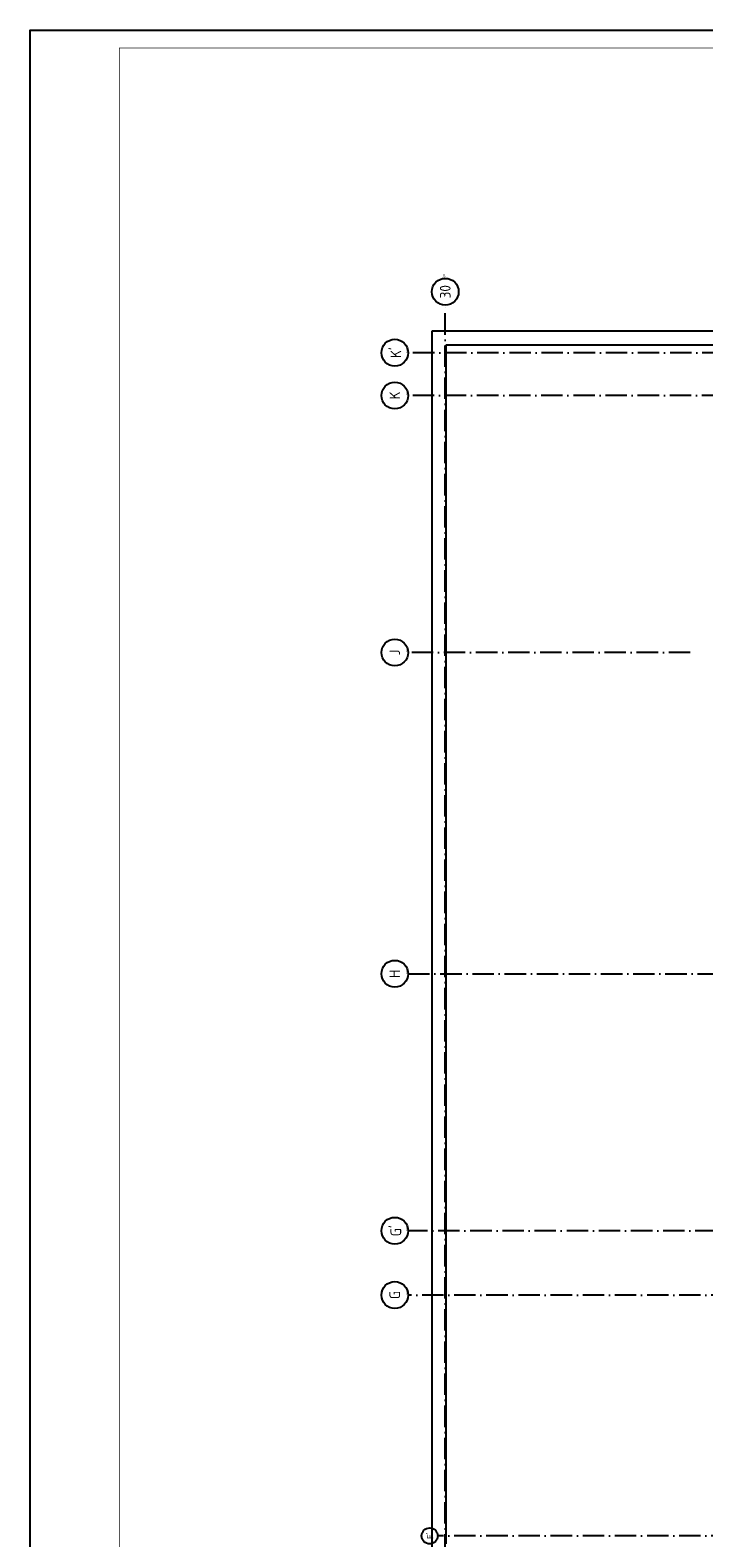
# Model space of a CAD drawing. Header units: millimetres. Extents: x -6587 to 112313, y 244 to 84344.
# Tile 17 of 63: x -6587 to 12282, y 42103 to 84344. Entities that reach past the tile are written whole.
import ezdxf
from ezdxf.enums import TextEntityAlignment as Align

# ---------------------------------------------------------------- set-up
doc = ezdxf.new("R2010")
doc.units = ezdxf.units.MM
doc.header["$LTSCALE"] = 100
doc.linetypes.add('DASHDOT', pattern=[9, 6, -1.5, 0, -1.5])
doc.layers.get('0').update_dxf_attribs({"color": 9, "linetype": 'CONTINUOUS'})
for name, color, linetype in [('AL$7----_STRAMIEN', 1, 'DASHDOT'), ('AL27----_DAKEN', 7, 'CONTINUOUS'), ('ALN-----_BLOCKNAAM', 2, 'CONTINUOUS'), ('LIJN025', 10, 'CONTINUOUS'), ('LIJN050', 90, 'CONTINUOUS'), ('TEKST25', 10, 'CONTINUOUS'), ('TEKST35', 50, 'CONTINUOUS'), ('TEKST50', 90, 'CONTINUOUS')]:
    doc.layers.add(name, color=color, linetype=linetype)
doc.styles.add('ISO', font='ISO.SHX')
doc.styles.add('ROMAND', font='romand')
doc.styles.get("Standard").update_dxf_attribs({"font": 'iso.shx'})

# ---------------------------------------------------------------- blocks, each defined once
blk = doc.blocks.new('A0-G')
at = {"layer": 'LIJN025'}
blk.add_lwpolyline([(1189, 841), (1189, 0), (0, 0), (0, 841)], close=True, dxfattribs=at)
at = {"layer": 'LIJN050', "const_width": 0.2}
blk.add_lwpolyline([(1184, 836), (25, 836), (25, 5), (1184, 5)], close=True, dxfattribs=at)
at = {"layer": 'TEKST25', "style": 'ROMAND', "width": 2.899115}
blk.add_attdef('STATUS', text='', height=2.5, dxfattribs=at).set_placement((1143, 71.5), (1182, 71.5), align=Align.FIT)
at = {"layer": 'TEKST25', "style": 'ISO'}
for tag, p in [('E', (1144.25, 66)), ('NAAM-E', (1155.75, 66)), ('DATUM-E', (1174, 66)), ('D', (1144.25, 61)), ('NAAM-D', (1155.75, 61)), ('DATUM-D', (1174, 61)), ('C', (1144.25, 56)), ('NAAM-C', (1155.75, 56)), ('DATUM-C', (1174, 56)), ('B', (1144.25, 51)), ('NAAM-B', (1155.75, 51)), ('DATUM-B', (1174, 51)), ('A', (1144.25, 46)), ('NAAM-A', (1155.75, 46)), ('DATUM-A', (1174, 46))]:
    blk.add_attdef(tag, text='', height=2.5, dxfattribs=at).set_placement(p, align=Align.CENTER)
for tag, p in [('DATUM', (1021.75, 36.25)), ('SCHAAL', (1057, 36.25)), ('GETEKEND', (1087.25, 36.25)), ('GECONTOL.', (1122, 36.25)), ('FORMAAT', (1152.25, 28.25))]:
    blk.add_attdef(tag, p, '', height=2.5, dxfattribs=at)
at = {"layer": 'TEKST35', "style": 'ISO'}
for tag, p in [('PROJECT', (1023.5, 72.5)), ('PLAATS', (1023.5, 63.5)), ('INSTALLATIE-REGEL1', (1023.5, 52.5)), ('INSTALLATIE-REGEL2', (1023.5, 43.5))]:
    blk.add_attdef(tag, p, '', height=4, dxfattribs=at)
blk.add_attdef('PROJ.NR.', text='', height=4, dxfattribs=at).set_placement((1170, 23), align=Align.CENTER)
at = {"layer": 'TEKST50', "style": 'ISO'}
blk.add_attdef('FILE-NAAM', text='', height=5, dxfattribs=at).set_placement((1162.5, 7.5), align=Align.CENTER)
blk = doc.blocks.new('1011')
at = {"layer": 'AL$7----_STRAMIEN', "color": 7, "linetype": 'Continuous'}
blk.add_circle((-750, 0), 750, dxfattribs=at)
at = {"layer": 'AL$7----_STRAMIEN', "color": 3, "linetype": 'Continuous'}
blk.add_attdef('STR-NAAM', text='', height=600, rotation=360, dxfattribs=at).set_placement((-750, 0), align=Align.MIDDLE)
at = {"layer": 'ALN-----_BLOCKNAAM', "linetype": 'Continuous'}
blk.add_text('1011', height=100, dxfattribs=at).set_placement((0, 0))
blk = doc.blocks.new('1010')
at = {"layer": 'AL$7----_STRAMIEN', "color": 7, "linetype": 'Continuous'}
blk.add_circle((0, 750), 750, dxfattribs=at)
at = {"layer": 'AL$7----_STRAMIEN', "color": 3, "linetype": 'Continuous'}
blk.add_attdef('STR-NAAM', text='', height=600, rotation=360, dxfattribs=at).set_placement((0, 750), align=Align.MIDDLE)
at = {"layer": 'ALN-----_BLOCKNAAM', "linetype": 'Continuous'}
blk.add_text('1010', height=100, dxfattribs=at).set_placement((0, 0))
blk = doc.blocks.new('A$Cb38f1ce1')
at = {"layer": 'AL$7----_STRAMIEN', "color": 1}
for p, q in [((1788, 32380), (1788, 70113)), ((82492, 68780), (733, 68780)), ((35493, 44180), (750, 44180)), ((86348, 42380), (750, 42380))]:
    blk.add_line(p, q, dxfattribs=at)
for points in [[(84285, 67580), (750, 67580)], [(8649, 60380), (750, 60380)], [(750, 51380), (86348, 51380)], [(86348, 35630), (1577, 35630)]]:
    blk.add_lwpolyline(points, dxfattribs=at)
at = {"layer": 'AL27----_DAKEN', "color": 8}
for p, q in [((1423, 35020), (1423, 69390)), ((1423, 69390), (31158, 69390)), ((1813, 35410), (1813, 69000)), ((1813, 69000), (30768, 69000))]:
    blk.add_line(p, q, dxfattribs=at)
at = {"layer": 'AL$7----_STRAMIEN', "xscale": 0.5, "yscale": 0.5, "zscale": 0.5, "rotation": 90}
for name, p, values in [('1011', (1788, 70863), {'STR-NAAM': '30'}), ('1010', (750, 68780), {'STR-NAAM': "K'"}), ('1010', (750, 67580), {'STR-NAAM': 'K'}), ('1010', (750, 60380), {'STR-NAAM': 'J'}), ('1010', (750, 51380), {'STR-NAAM': 'H'}), ('1010', (750, 44180), {'STR-NAAM': "G'"}), ('1010', (750, 42380), {'STR-NAAM': 'G'})]:
    blk.add_blockref(name, p, dxfattribs=at).add_auto_attribs(values)
at = {"layer": 'AL$7----_STRAMIEN', "color": 8, "xscale": 0.3, "yscale": 0.3, "zscale": 0.3, "rotation": 90}
blk.add_blockref('1010', (1577, 35630), dxfattribs=at).add_auto_attribs({'STR-NAAM': "F'"})

msp = doc.modelspace()

# ---------------------------------------------------------------- block references
at = {"xscale": 100, "yscale": 100, "zscale": 100}
msp.add_blockref('A0-G', (-6587, 244), dxfattribs=at)
at = {"layer": 'LIJN025'}
msp.add_blockref('A$Cb38f1ce1', (3251, 6527), dxfattribs=at)

doc.saveas('drawing.dxf')
